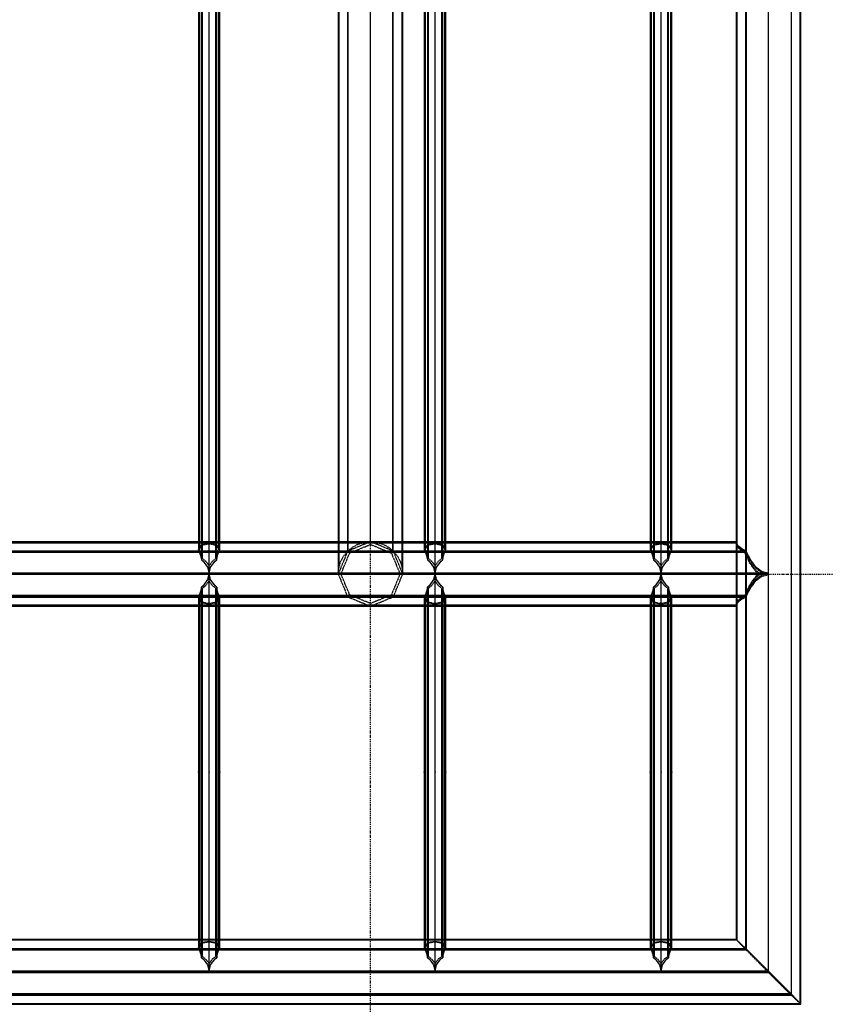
# Model space of a CAD drawing. Extents: x 343828 to 392391, y 90154 to 139469.
# Tile 20 of 27: x 380530 to 384273, y 121650 to 126224. Entities that reach past the tile are written whole.
import ezdxf

# ---------------------------------------------------------------- set-up
doc = ezdxf.new("R2010")
doc.units = 0
doc.header["$LTSCALE"] = 10
doc.header["$MEASUREMENT"] = 0
doc.linetypes.add('DASHDOT', pattern=[1, 0.5, -0.25, 0, -0.25])
doc.linetypes.add('HIDDEN', pattern=[0.375, 0.25, -0.125])
doc.layers.get('0').update_dxf_attribs({"linetype": 'CONTINUOUS'})
for name, color, linetype in [('A', 2, 'DASHDOT'), ('FORIR', 4, 'CONTINUOUS'), ('G', 3, 'CONTINUOUS'), ('TR', 6, 'HIDDEN')]:
    doc.layers.add(name, color=color, linetype=linetype)
doc.styles.get("Standard").update_dxf_attribs({"font": 'txt.shx', "width": 0.7, "oblique": 5})

# ---------------------------------------------------------------- blocks, each defined once
blk = doc.blocks.new('3D_INFOM')
blk.add_point((0, 0))
at = {"layer": 'FORIR', "flags": 1}
blk.add_attdef('MARK', (7.6, -4.3), '', height=5.26, dxfattribs=at)
blk = doc.blocks.new('3D_INFOTEXT')
blk.add_point((0, 0))
at = {"flags": 1}
for tag, p in [('MAR_PEZ', (7.2, 4.1)), ('POS_PEZ', (7.6, -4.3)), ('HANDLE', (7, -38.5)), ('LUN_PRO', (7.2, -21.9)), ('NOM_PRO', (7.6, -13.2)), ('MAT_PRO', (7.6, -30.1))]:
    blk.add_attdef(tag, p, '', height=5.26, dxfattribs=at)

msp = doc.modelspace()

# ---------------------------------------------------------------- linework, layer by layer
at = {"layer": 'A'}
for p, q in [((382159.7, 120301.7), (382159.7, 135443.6)), ((382159.7, 120301.7), (382159.7, 135443.6)), ((347163.6, 123648.2), (385500, 123648.2))]:
    msp.add_line(p, q, dxfattribs=at)
at = {"layer": 'G'}
for p, q in [((384159.7, 121650.4), (384159.7, 132798.2)), ((384115.8, 121696.5), (384115.8, 132756.4)), ((384009.7, 121803.4), (384009.7, 132651.2)), ((381409.7, 123653), (381409.7, 130801.6)), ((382459.7, 123653), (382459.7, 130801.6)), ((383509.7, 123653), (383509.7, 130801.6)), ((381374.4, 130738), (381374.4, 123715.3)), ((381445.1, 123715.3), (381445.1, 130738)), ((382424.4, 130738), (382424.4, 123715.3)), ((382495.1, 123715.3), (382495.1, 130738)), ((383474.4, 130738), (383474.4, 123715.3)), ((383545.1, 123715.3), (383545.1, 130738)), ((381359.7, 130689.6), (381359.7, 123762.2)), ((381459.7, 123762.2), (381459.7, 130689.6)), ((382409.7, 130689.6), (382409.7, 123762.2)), ((382509.7, 123762.2), (382509.7, 130689.6)), ((383459.7, 130689.6), (383459.7, 123762.2)), ((383559.7, 123762.2), (383559.7, 130689.6)), ((383903.7, 123757.3), (383903.7, 130694.8)), ((382009.7, 130648.6), (382009.7, 123799.2)), ((382053.7, 123799.2), (382053.7, 130648.6)), ((382159.7, 123799.2), (382159.7, 130648.6)), ((382265.8, 123799.2), (382265.8, 130648.6)), ((382309.7, 123799.2), (382309.7, 130648.6)), ((383859.7, 130648.6), (383859.7, 123799.2)), ((381359.7, 123799.2), (380409.7, 123799.2)), ((382159.7, 123799.2), (381459.7, 123799.2)), ((382159.4, 123799.2), (382159.7, 123799.2)), ((382159.7, 123799.2), (382160, 123799.2)), ((382409.7, 123799.2), (382159.8, 123799.2)), ((383459.7, 123799.2), (382509.7, 123799.2)), ((383859.7, 123799.2), (383559.7, 123799.2)), ((383862.6, 123787.6), (383859.7, 123799.2)), ((383871.2, 123776.5), (383862.6, 123787.6)), ((380407.2, 123757.4), (381362.2, 123757.4)), ((381359.7, 123762.2), (381362.2, 123757.4)), ((381362.2, 123757.4), (381370, 123735)), ((381449.5, 123735), (381457.2, 123757.4)), ((381457.2, 123757.4), (381459.7, 123762.2)), ((381457.2, 123757.4), (382412.2, 123757.4)), ((382409.7, 123762.2), (382412.2, 123757.4)), ((382412.2, 123757.4), (382420, 123735)), ((382499.5, 123735), (382507.2, 123757.4)), ((382507.2, 123757.4), (382509.7, 123762.2)), ((382507.2, 123757.4), (383462.2, 123757.4)), ((383459.7, 123762.2), (383462.2, 123757.4)), ((383462.2, 123757.4), (383470, 123735)), ((383549.5, 123735), (383557.2, 123757.4)), ((383557.2, 123757.4), (383559.7, 123762.2)), ((383557.2, 123757.4), (383903.6, 123757.4)), ((383885, 123766.3), (383871.2, 123776.5)), ((383903.6, 123757.4), (383885, 123766.3)), ((383903.7, 123757.3), (383903.6, 123757.4)), ((383926.4, 123712.6), (383903.7, 123757.3)), ((381370, 123735), (381374.4, 123715.3)), ((381374.4, 123715.3), (381382.1, 123709.4)), ((381382.1, 123709.4), (381402.7, 123681.4)), ((381416.8, 123681.4), (381437.4, 123709.4)), ((381437.4, 123709.4), (381445.1, 123715.3)), ((381445.1, 123715.3), (381449.5, 123735)), ((382420, 123735), (382424.4, 123715.3)), ((382424.4, 123715.3), (382432.1, 123709.4)), ((382432.1, 123709.4), (382452.7, 123681.4)), ((382466.8, 123681.4), (382487.4, 123709.4)), ((382487.4, 123709.4), (382495.1, 123715.3)), ((382495.1, 123715.3), (382499.5, 123735)), ((383470, 123735), (383474.4, 123715.3)), ((383474.4, 123715.3), (383482.1, 123709.4)), ((383482.1, 123709.4), (383502.7, 123681.4)), ((383516.8, 123681.4), (383537.4, 123709.4)), ((383537.4, 123709.4), (383545.1, 123715.3)), ((383545.1, 123715.3), (383549.5, 123735)), ((383952.3, 123679.4), (383926.4, 123712.6)), ((381409.6, 123652.2), (380359.9, 123652.2)), ((381402.7, 123681.4), (381409.4, 123653)), ((381409.6, 123652.2), (381402.7, 123622.9)), ((381409.7, 123653), (381409.4, 123653)), ((381409.4, 123653), (381409.6, 123652.2)), ((381410, 123653), (381409.7, 123653)), ((381409.7, 121803.4), (381409.7, 123653)), ((381409.9, 123652.2), (381410, 123653)), ((381416.8, 123622.9), (381409.9, 123652.2)), ((382459.6, 123652.2), (381409.9, 123652.2)), ((381410, 123653), (381416.8, 123681.4)), ((382452.7, 123681.4), (382459.4, 123653)), ((382459.6, 123652.2), (382452.7, 123622.9)), ((382459.7, 123653), (382459.4, 123653)), ((382459.4, 123653), (382459.6, 123652.2)), ((382460, 123653), (382459.7, 123653)), ((382459.7, 121803.4), (382459.7, 123653)), ((382459.9, 123652.2), (382460, 123653)), ((382466.8, 123622.9), (382459.9, 123652.2)), ((383509.6, 123652.2), (382459.9, 123652.2)), ((382460, 123653), (382466.8, 123681.4)), ((383502.7, 123681.4), (383509.4, 123653)), ((383509.6, 123652.2), (383502.7, 123622.9)), ((383509.7, 123653), (383509.4, 123653)), ((383509.4, 123653), (383509.6, 123652.2)), ((383510, 123653), (383509.7, 123653)), ((383509.7, 121803.4), (383509.7, 123653)), ((383509.9, 123652.2), (383510, 123653)), ((383516.8, 123622.9), (383509.9, 123652.2)), ((384009.3, 123652.2), (383509.9, 123652.2)), ((383510, 123653), (383516.8, 123681.4)), ((383980.5, 123659), (383952.3, 123679.4)), ((383952.3, 123624.5), (383980.5, 123645.3)), ((384009.3, 123652.2), (383980.5, 123659)), ((383980.5, 123645.3), (384009.3, 123652.2)), ((381402.7, 123622.9), (381382.1, 123594.6)), ((381437.4, 123594.6), (381416.8, 123622.9)), ((382452.7, 123622.9), (382432.1, 123594.6)), ((382487.4, 123594.6), (382466.8, 123622.9)), ((383502.7, 123622.9), (383482.1, 123594.6)), ((383537.4, 123594.6), (383516.8, 123622.9)), ((383926.4, 123590.8), (383952.3, 123624.5)), ((381370, 123568.4), (381362.2, 123545.3)), ((381374.4, 123588.6), (381370, 123568.4)), ((381382.1, 123594.6), (381374.4, 123588.6)), ((381374.4, 121866.5), (381374.4, 123588.6)), ((381445.1, 123588.6), (381437.4, 123594.6)), ((381449.5, 123568.4), (381445.1, 123588.6)), ((381445.1, 123588.6), (381445.1, 121866.5)), ((381457.2, 123545.3), (381449.5, 123568.4)), ((382420, 123568.4), (382412.2, 123545.3)), ((382424.4, 123588.6), (382420, 123568.4)), ((382432.1, 123594.6), (382424.4, 123588.6)), ((382424.4, 121866.5), (382424.4, 123588.6)), ((382495.1, 123588.6), (382487.4, 123594.6)), ((382499.5, 123568.4), (382495.1, 123588.6)), ((382495.1, 123588.6), (382495.1, 121866.5)), ((382507.2, 123545.3), (382499.5, 123568.4)), ((383470, 123568.4), (383462.2, 123545.3)), ((383474.4, 123588.6), (383470, 123568.4)), ((383482.1, 123594.6), (383474.4, 123588.6)), ((383474.4, 121866.5), (383474.4, 123588.6)), ((383545.1, 123588.6), (383537.4, 123594.6)), ((383549.5, 123568.4), (383545.1, 123588.6)), ((383545.1, 123588.6), (383545.1, 121866.5)), ((383557.2, 123545.3), (383549.5, 123568.4)), ((383903.7, 123545.4), (383926.4, 123590.8)), ((381362.2, 123545.3), (380407.2, 123545.3)), ((381362.2, 123545.3), (381359.7, 123540.2)), ((381359.7, 123540.2), (381359.7, 121913.4)), ((381459.7, 123540.2), (381457.2, 123545.3)), ((382412.2, 123545.3), (381457.2, 123545.3)), ((381459.7, 121913.4), (381459.7, 123540.2)), ((382412.2, 123545.3), (382409.7, 123540.2)), ((382409.7, 123540.2), (382409.7, 121913.4)), ((382509.7, 123540.2), (382507.2, 123545.3)), ((383462.2, 123545.3), (382507.2, 123545.3)), ((382509.7, 121913.4), (382509.7, 123540.2)), ((383462.2, 123545.3), (383459.7, 123540.2)), ((383459.7, 123540.2), (383459.7, 121913.4)), ((383559.7, 123540.2), (383557.2, 123545.3)), ((383903.6, 123545.3), (383557.2, 123545.3)), ((383559.7, 121913.4), (383559.7, 123540.2)), ((383859.7, 123499.3), (383862.6, 123512)), ((383862.6, 123512), (383871.2, 123524.2)), ((383871.2, 123524.2), (383885, 123535.4)), ((383885, 123535.4), (383903.6, 123545.3)), ((383903.6, 123545.3), (383903.7, 123545.4)), ((383903.7, 121908.6), (383903.7, 123545.4)), ((380409.7, 123499.2), (381359.7, 123499.2)), ((381459.7, 123499.2), (382409.7, 123499.2)), ((382159.7, 123499.2), (382159.7, 123499.2)), ((382159.7, 123499.2), (382159.8, 123499.2)), ((382509.7, 123499.2), (383459.7, 123499.2)), ((383559.7, 123499.2), (383859.7, 123499.2)), ((383859.7, 123499.3), (383859.7, 121950.4)), ((380407.2, 121908.6), (381362.3, 121908.6)), ((381359.7, 121950.4), (380409.7, 121950.4)), ((381359.7, 121913.4), (381362.3, 121908.6)), ((381362.3, 121908.6), (381370, 121886.2)), ((381449.5, 121886.2), (381457.2, 121908.6)), ((381457.2, 121908.6), (381459.7, 121913.4)), ((381457.2, 121908.6), (382412.3, 121908.6)), ((382409.7, 121950.4), (381459.7, 121950.4)), ((382409.7, 121913.4), (382412.3, 121908.6)), ((382412.3, 121908.6), (382420, 121886.2)), ((382499.5, 121886.2), (382507.2, 121908.6)), ((382507.2, 121908.6), (382509.7, 121913.4)), ((382507.2, 121908.6), (383462.3, 121908.6)), ((383459.7, 121950.4), (382509.7, 121950.4)), ((383459.7, 121913.4), (383462.3, 121908.6)), ((383462.3, 121908.6), (383470, 121886.2)), ((383549.5, 121886.2), (383557.2, 121908.6)), ((383557.2, 121908.6), (383559.7, 121913.4)), ((383557.2, 121908.6), (383903.7, 121908.6)), ((383859.7, 121950.4), (383559.7, 121950.4)), ((383903.7, 121908.6), (383859.7, 121950.4)), ((384009.7, 121803.4), (383903.7, 121908.6)), ((381370, 121886.2), (381374.4, 121866.5)), ((381374.4, 121866.5), (381382.2, 121860.6)), ((381382.2, 121860.6), (381402.8, 121832.6)), ((381416.7, 121832.6), (381437.3, 121860.6)), ((381437.3, 121860.6), (381445.1, 121866.5)), ((381445.1, 121866.5), (381449.5, 121886.2)), ((382420, 121886.2), (382424.4, 121866.5)), ((382424.4, 121866.5), (382432.2, 121860.6)), ((382432.2, 121860.6), (382452.8, 121832.6)), ((382466.7, 121832.6), (382487.3, 121860.6)), ((382487.3, 121860.6), (382495.1, 121866.5)), ((382495.1, 121866.5), (382499.5, 121886.2)), ((383470, 121886.2), (383474.4, 121866.5)), ((383474.4, 121866.5), (383482.2, 121860.6)), ((383482.2, 121860.6), (383502.8, 121832.6)), ((383516.7, 121832.6), (383537.3, 121860.6)), ((383537.3, 121860.6), (383545.1, 121866.5)), ((383545.1, 121866.5), (383549.5, 121886.2)), ((381402.8, 121832.6), (381409.7, 121803.4)), ((381409.7, 121803.4), (381416.7, 121832.6)), ((382452.8, 121832.6), (382459.7, 121803.4)), ((382459.7, 121803.4), (382466.7, 121832.6)), ((383502.8, 121832.6), (383509.7, 121803.4)), ((383509.7, 121803.4), (383516.7, 121832.6)), ((365809.7, 121803.4), (384009.7, 121803.4)), ((384115.8, 121696.5), (384009.7, 121803.4)), ((365703.7, 121696.5), (384115.8, 121696.5)), ((384159.7, 121650.4), (384115.8, 121696.5)), ((365659.7, 121650.4), (384159.7, 121650.4))]:
    msp.add_line(p, q, dxfattribs=at)
at = {"layer": 'TR'}
for p, q in [((384157.1, 121653.1), (384157.1, 132795.5)), ((384113.9, 132754.5), (384113.9, 121698.3)), ((383905.5, 132546.2), (383905.5, 121906.6)), ((383862.4, 132500.9), (383862.4, 121947.7)), ((382012.4, 130771.7), (382012.4, 123792.8)), ((382307.1, 123676.1), (382307.1, 130771.7)), ((381364.5, 130689.6), (381364.5, 123762.2)), ((381377.7, 130731.6), (381377.7, 123721.5)), ((381441.7, 123721.5), (381441.7, 130731.6)), ((381455, 123762.2), (381455, 130689.6)), ((382055.5, 123756.8), (382055.5, 130691)), ((382263.9, 123756.8), (382263.9, 130691)), ((382414.5, 130689.6), (382414.5, 123762.2)), ((382427.7, 130731.6), (382427.7, 123721.5)), ((382491.7, 123721.5), (382491.7, 130731.6)), ((382505, 123762.2), (382505, 130689.6)), ((383464.5, 130689.6), (383464.5, 123762.2)), ((383477.7, 130731.6), (383477.7, 123721.5)), ((383541.7, 123721.5), (383541.7, 130731.6)), ((383555, 123762.2), (383555, 130689.6)), ((382159.7, 123799.2), (382159.7, 130648.6)), ((383859.7, 123792.8), (365959.7, 123792.8)), ((381459.7, 123799.2), (381359.7, 123799.2)), ((381366.7, 123775.6), (381374.4, 123785.2)), ((381371.4, 123775.6), (381377.7, 123783.4)), ((381374.4, 123785.2), (381392, 123788.9)), ((381377.7, 123783.4), (381403.4, 123788.9)), ((381392, 123788.9), (381409.7, 123791)), ((381403.4, 123788.9), (381409.7, 123789.6)), ((381409.7, 123791), (381427.5, 123788.9)), ((381409.7, 123789.6), (381416, 123788.9)), ((381416, 123788.9), (381441.7, 123783.4)), ((381427.5, 123788.9), (381445.1, 123785.2)), ((381441.7, 123783.4), (381448.1, 123775.6)), ((381445.1, 123785.2), (381452.8, 123775.6)), ((382009.7, 123799.2), (382009.7, 123649.2)), ((382012.4, 123792.8), (382012.4, 123676.1)), ((382053.7, 123755.3), (382053.7, 123799.2)), ((382159.7, 123799.2), (382053.7, 123755.3)), ((382053.7, 123799.2), (382053.7, 123755.3)), ((382062.7, 123746.3), (382159.7, 123786.5)), ((382076.4, 123773.9), (382102.3, 123787.8)), ((382102.3, 123787.8), (382130.5, 123796.3)), ((382130.5, 123796.3), (382159.4, 123799.2)), ((382265.8, 123755.3), (382159.7, 123799.2)), ((382159.7, 123799.2), (382160, 123799.2)), ((382159.8, 123799.2), (382159.7, 123799.2)), ((382159.7, 123786.5), (382256.8, 123746.3)), ((382160, 123799.2), (382189, 123796.3)), ((382160, 123799.2), (382189, 123796.3)), ((382189, 123796.3), (382217.1, 123787.8)), ((382217.1, 123787.8), (382243.1, 123773.9)), ((382263.9, 123756.8), (382263.9, 123792.8)), ((382265.8, 123755.3), (382265.8, 123799.2)), ((382309.7, 123649.2), (382309.7, 123799.2)), ((382509.7, 123799.2), (382409.7, 123799.2)), ((382416.7, 123775.6), (382424.4, 123785.2)), ((382421.4, 123775.6), (382427.7, 123783.4)), ((382424.4, 123785.2), (382442, 123788.9)), ((382427.7, 123783.4), (382453.4, 123788.9)), ((382442, 123788.9), (382459.7, 123791)), ((382453.4, 123788.9), (382459.7, 123789.6)), ((382459.7, 123791), (382477.5, 123788.9)), ((382459.7, 123789.6), (382466, 123788.9)), ((382466, 123788.9), (382491.7, 123783.4)), ((382477.5, 123788.9), (382495.1, 123785.2)), ((382491.7, 123783.4), (382498.1, 123775.6)), ((382495.1, 123785.2), (382502.8, 123775.6)), ((383559.7, 123799.2), (383459.7, 123799.2)), ((383466.7, 123775.6), (383474.4, 123785.2)), ((383471.4, 123775.6), (383477.7, 123783.4)), ((383474.4, 123785.2), (383492, 123788.9)), ((383477.7, 123783.4), (383503.4, 123788.9)), ((383492, 123788.9), (383509.7, 123791)), ((383503.4, 123788.9), (383509.7, 123789.6)), ((383509.7, 123791), (383527.5, 123788.9)), ((383509.7, 123789.6), (383516, 123788.9)), ((383516, 123788.9), (383541.7, 123783.4)), ((383527.5, 123788.9), (383545.1, 123785.2)), ((383541.7, 123783.4), (383548.1, 123775.6)), ((383545.1, 123785.2), (383552.8, 123775.6)), ((383862.6, 123786.5), (383859.7, 123799.2)), ((383859.7, 123799.2), (383859.7, 123799.2)), ((383859.7, 123799.2), (383859.7, 123499.3)), ((383859.7, 123799.2), (383859.7, 123792.8)), ((383862.6, 123781.3), (383859.7, 123792.8)), ((383862.6, 123780.1), (383859.7, 123792.8)), ((383859.7, 123792.8), (383859.7, 123792.8)), ((383871.2, 123774.3), (383862.6, 123786.5)), ((383871.2, 123770.2), (383862.6, 123781.3)), ((383903.7, 123753.1), (365915.7, 123753.1)), ((365919.5, 123752.8), (383899.9, 123752.8)), ((383900, 123748.7), (365919.5, 123748.7)), ((381359.7, 123762.2), (381366.7, 123775.6)), ((381362.2, 123757.4), (381457.2, 123757.4)), ((381364.5, 123762.2), (381371.4, 123775.6)), ((381364.5, 123762.2), (381367, 123757.4)), ((381367, 123757.4), (381374.7, 123735)), ((381444.8, 123735), (381452.5, 123757.4)), ((381448.1, 123775.6), (381455, 123762.2)), ((381452.5, 123757.4), (381455, 123762.2)), ((381452.8, 123775.6), (381459.7, 123762.2)), ((382053.7, 123755.3), (382009.7, 123649.2)), ((382022.4, 123649.2), (382062.7, 123746.3)), ((382035, 123732.5), (382053.7, 123755.3)), ((382053.7, 123755.3), (382076.4, 123773.9)), ((382243.1, 123773.9), (382265.8, 123755.3)), ((382256.8, 123746.3), (382297, 123649.2)), ((382265.8, 123755.3), (382284.5, 123732.5)), ((382309.7, 123649.2), (382265.8, 123755.3)), ((382409.7, 123762.2), (382416.7, 123775.6)), ((382412.2, 123757.4), (382507.2, 123757.4)), ((382414.5, 123762.2), (382421.4, 123775.6)), ((382414.5, 123762.2), (382417, 123757.4)), ((382417, 123757.4), (382424.7, 123735)), ((382494.8, 123735), (382502.5, 123757.4)), ((382498.1, 123775.6), (382505, 123762.2)), ((382502.5, 123757.4), (382505, 123762.2)), ((382502.8, 123775.6), (382509.7, 123762.2)), ((383459.7, 123762.2), (383466.7, 123775.6)), ((383462.2, 123757.4), (383557.2, 123757.4)), ((383464.5, 123762.2), (383471.4, 123775.6)), ((383464.5, 123762.2), (383467, 123757.4)), ((383467, 123757.4), (383474.7, 123735)), ((383544.8, 123735), (383552.5, 123757.4)), ((383548.1, 123775.6), (383555, 123762.2)), ((383552.5, 123757.4), (383555, 123762.2)), ((383552.8, 123775.6), (383559.7, 123762.2)), ((383871.2, 123767.9), (383862.6, 123780.1)), ((383885, 123763), (383871.2, 123774.3)), ((383885, 123760), (383871.2, 123770.2)), ((383885, 123756.7), (383871.2, 123767.9)), ((383903.7, 123753.2), (383885, 123763)), ((383899.9, 123752.8), (383885, 123760)), ((383900, 123748.7), (383885, 123756.7)), ((383903.7, 123741.9), (383899.9, 123752.8)), ((383903.7, 123737.9), (383900, 123748.7)), ((383903.7, 123545.4), (383903.7, 123757.3)), ((383903.7, 123753.1), (383903.7, 123753.2)), ((383926.4, 123707.8), (383903.7, 123753.1)), ((383926.4, 123697.3), (383903.7, 123741.9)), ((383926.4, 123692.5), (383903.7, 123737.9)), ((381374.7, 123735), (381377.7, 123721.5)), ((381377.7, 123721.5), (381393.5, 123709.4)), ((381393.5, 123709.4), (381409.7, 123687.4)), ((381409.7, 123687.4), (381425.9, 123709.4)), ((381425.9, 123709.4), (381441.7, 123721.5)), ((381441.7, 123721.5), (381444.8, 123735)), ((382012.6, 123678.5), (382021.2, 123706.6)), ((382021.2, 123706.6), (382035, 123732.5)), ((382284.5, 123732.5), (382298.3, 123706.6)), ((382298.3, 123706.6), (382306.9, 123678.5)), ((382424.7, 123735), (382427.7, 123721.5)), ((382427.7, 123721.5), (382443.5, 123709.4)), ((382443.5, 123709.4), (382459.7, 123687.4)), ((382459.7, 123687.4), (382475.9, 123709.4)), ((382475.9, 123709.4), (382491.7, 123721.5)), ((382491.7, 123721.5), (382494.8, 123735)), ((383474.7, 123735), (383477.7, 123721.5)), ((383477.7, 123721.5), (383493.5, 123709.4)), ((383493.5, 123709.4), (383509.7, 123687.4)), ((383509.7, 123687.4), (383525.9, 123709.4)), ((383525.9, 123709.4), (383541.7, 123721.5)), ((383541.7, 123721.5), (383544.8, 123735)), ((383952.3, 123674.1), (383926.4, 123707.8)), ((383952.3, 123664.1), (383926.4, 123697.3)), ((383952.3, 123658.8), (383926.4, 123692.5)), ((384009.7, 123646.2), (365809.7, 123646.2)), ((383969.2, 123646.3), (365850.3, 123646.3)), ((383968.9, 123652.1), (365850.6, 123652.1)), ((381409.4, 123653), (381410, 123653)), ((381409.9, 123652.2), (381409.6, 123652.2)), ((382009.7, 123649.2), (382012.6, 123678.5)), ((382009.7, 123649.2), (382012.6, 123678.5)), ((382009.7, 123649.2), (382053.7, 123543.1)), ((382012.4, 123676.1), (382012.6, 123678.5)), ((382062.7, 123552.1), (382022.4, 123649.2)), ((382265.8, 123543.1), (382309.7, 123649.2)), ((382297, 123649.2), (382284.9, 123619.9)), ((382306.9, 123678.5), (382309.7, 123649.2)), ((382459.4, 123653), (382460, 123653)), ((382459.9, 123652.2), (382459.6, 123652.2)), ((383509.4, 123653), (383510, 123653)), ((383509.9, 123652.2), (383509.6, 123652.2)), ((383980.5, 123653.3), (383952.3, 123674.1)), ((383968.9, 123652.1), (383952.3, 123664.1)), ((383969.2, 123646.3), (383952.3, 123658.8)), ((383952.3, 123639.9), (383968.9, 123652.1)), ((383952.3, 123634.1), (383969.2, 123646.3)), ((384009.7, 123646.3), (383980.5, 123653.3)), ((383980.5, 123639.2), (384009.7, 123646.1)), ((381409.7, 123616.9), (381393.5, 123594.6)), ((381425.9, 123594.6), (381409.7, 123616.9)), ((382284.9, 123619.9), (382256.8, 123552.1)), ((382459.7, 123616.9), (382443.5, 123594.6)), ((382475.9, 123594.6), (382459.7, 123616.9)), ((383509.7, 123616.9), (383493.5, 123594.6)), ((383525.9, 123594.6), (383509.7, 123616.9)), ((383903.7, 123560.7), (383926.4, 123606.1)), ((383903.7, 123556.3), (383926.4, 123600.9)), ((383926.4, 123606.1), (383952.3, 123639.9)), ((383926.4, 123600.9), (383952.3, 123634.1)), ((383926.4, 123585.6), (383952.3, 123618.8)), ((383952.3, 123618.8), (383980.5, 123639.2)), ((381374.7, 123568.4), (381367, 123545.3)), ((381377.7, 123582.2), (381374.7, 123568.4)), ((381393.5, 123594.6), (381377.7, 123582.2)), ((381377.7, 123582.2), (381377.7, 121872.7)), ((381441.7, 123582.2), (381425.9, 123594.6)), ((381441.7, 121872.7), (381441.7, 123582.2)), ((381444.8, 123568.4), (381441.7, 123582.2)), ((381452.5, 123545.3), (381444.8, 123568.4)), ((382424.7, 123568.4), (382417, 123545.3)), ((382427.7, 123582.2), (382424.7, 123568.4)), ((382443.5, 123594.6), (382427.7, 123582.2)), ((382427.7, 123582.2), (382427.7, 121872.7)), ((382491.7, 123582.2), (382475.9, 123594.6)), ((382491.7, 121872.7), (382491.7, 123582.2)), ((382494.8, 123568.4), (382491.7, 123582.2)), ((382502.5, 123545.3), (382494.8, 123568.4)), ((383474.7, 123568.4), (383467, 123545.3)), ((383477.7, 123582.2), (383474.7, 123568.4)), ((383493.5, 123594.6), (383477.7, 123582.2)), ((383477.7, 123582.2), (383477.7, 121872.7)), ((383541.7, 123582.2), (383525.9, 123594.6)), ((383541.7, 121872.7), (383541.7, 123582.2)), ((383544.8, 123568.4), (383541.7, 123582.2)), ((383552.5, 123545.3), (383544.8, 123568.4)), ((383899.9, 123549.7), (383903.7, 123560.7)), ((383900, 123545.6), (383903.7, 123556.3)), ((383903.7, 123541), (383926.4, 123585.6)), ((365915.7, 123541), (383903.7, 123541)), ((383899.9, 123549.7), (365919.5, 123549.7)), ((365919.5, 123545.6), (383900, 123545.6)), ((381366.7, 123526.2), (381359.7, 123540.2)), ((381457.2, 123545.3), (381362.2, 123545.3)), ((381367, 123545.3), (381364.5, 123540.2)), ((381371.4, 123526.2), (381364.5, 123540.2)), ((381364.5, 123540.2), (381364.5, 121913.4)), ((381374.4, 123515.8), (381366.7, 123526.2)), ((381377.7, 123517.7), (381371.4, 123526.2)), ((381392, 123511.8), (381374.4, 123515.8)), ((381403.4, 123511.8), (381377.7, 123517.7)), ((381409.7, 123509.4), (381392, 123511.8)), ((381409.7, 123511), (381403.4, 123511.8)), ((381427.5, 123511.8), (381409.7, 123509.4)), ((381416, 123511.8), (381409.7, 123511)), ((381441.7, 123517.7), (381416, 123511.8)), ((381445.1, 123515.8), (381427.5, 123511.8)), ((381448.1, 123526.2), (381441.7, 123517.7)), ((381452.8, 123526.2), (381445.1, 123515.8)), ((381455, 123540.2), (381448.1, 123526.2)), ((381455, 123540.2), (381452.5, 123545.3)), ((381459.7, 123540.2), (381452.8, 123526.2)), ((381455, 121913.4), (381455, 123540.2)), ((382053.7, 123543.1), (382159.7, 123499.2)), ((382159.7, 123511.9), (382062.7, 123552.1)), ((382256.8, 123552.1), (382159.7, 123511.9)), ((382159.8, 123499.2), (382265.8, 123543.1)), ((382416.7, 123526.2), (382409.7, 123540.2)), ((382507.2, 123545.3), (382412.2, 123545.3)), ((382417, 123545.3), (382414.5, 123540.2)), ((382421.4, 123526.2), (382414.5, 123540.2)), ((382414.5, 123540.2), (382414.5, 121913.4)), ((382424.4, 123515.8), (382416.7, 123526.2)), ((382427.7, 123517.7), (382421.4, 123526.2)), ((382442, 123511.8), (382424.4, 123515.8)), ((382453.4, 123511.8), (382427.7, 123517.7)), ((382459.7, 123509.4), (382442, 123511.8)), ((382459.7, 123511), (382453.4, 123511.8)), ((382477.5, 123511.8), (382459.7, 123509.4)), ((382466, 123511.8), (382459.7, 123511)), ((382491.7, 123517.7), (382466, 123511.8)), ((382495.1, 123515.8), (382477.5, 123511.8)), ((382498.1, 123526.2), (382491.7, 123517.7)), ((382502.8, 123526.2), (382495.1, 123515.8)), ((382505, 123540.2), (382498.1, 123526.2)), ((382505, 123540.2), (382502.5, 123545.3)), ((382509.7, 123540.2), (382502.8, 123526.2)), ((382505, 121913.4), (382505, 123540.2)), ((383466.7, 123526.2), (383459.7, 123540.2)), ((383557.2, 123545.3), (383462.2, 123545.3)), ((383467, 123545.3), (383464.5, 123540.2)), ((383471.4, 123526.2), (383464.5, 123540.2)), ((383464.5, 123540.2), (383464.5, 121913.4)), ((383474.4, 123515.8), (383466.7, 123526.2)), ((383477.7, 123517.7), (383471.4, 123526.2)), ((383492, 123511.8), (383474.4, 123515.8)), ((383503.4, 123511.8), (383477.7, 123517.7)), ((383509.7, 123509.4), (383492, 123511.8)), ((383509.7, 123511), (383503.4, 123511.8)), ((383527.5, 123511.8), (383509.7, 123509.4)), ((383516, 123511.8), (383509.7, 123511)), ((383541.7, 123517.7), (383516, 123511.8)), ((383545.1, 123515.8), (383527.5, 123511.8)), ((383548.1, 123526.2), (383541.7, 123517.7)), ((383552.8, 123526.2), (383545.1, 123515.8)), ((383555, 123540.2), (383548.1, 123526.2)), ((383555, 123540.2), (383552.5, 123545.3)), ((383559.7, 123540.2), (383552.8, 123526.2)), ((383555, 121913.4), (383555, 123540.2)), ((383859.7, 123505.6), (383862.6, 123518.3)), ((383859.7, 123505.6), (383862.6, 123517.1)), ((383859.7, 123499.2), (383862.6, 123510.8)), ((383862.6, 123518.3), (383871.2, 123530.5)), ((383862.6, 123517.1), (383871.2, 123528.2)), ((383862.6, 123510.8), (383871.2, 123521.8)), ((383871.2, 123530.5), (383885, 123541.8)), ((383871.2, 123528.2), (383885, 123538.4)), ((383871.2, 123521.8), (383885, 123532.1)), ((383885, 123541.8), (383899.9, 123549.7)), ((383885, 123538.4), (383900, 123545.6)), ((383885, 123532.1), (383903.7, 123541)), ((383903.7, 123541), (383903.7, 123541)), ((365959.7, 123505.6), (383859.7, 123505.6)), ((381359.7, 123499.2), (381459.7, 123499.2)), ((382409.7, 123499.2), (382509.7, 123499.2)), ((383459.7, 123499.2), (383559.7, 123499.2)), ((383859.7, 123505.6), (383859.7, 123505.6)), ((383859.7, 123505.6), (383859.7, 123499.3)), ((383859.7, 123499.3), (383859.7, 123499.2)), ((383905.5, 121906.6), (365913.9, 121906.6)), ((383862.4, 121947.7), (365957.1, 121947.7)), ((381459.7, 121950.4), (381359.7, 121950.4)), ((381359.7, 121913.4), (381366.6, 121926.8)), ((381362.3, 121908.6), (381457.2, 121908.6)), ((381364.5, 121913.4), (381371.4, 121926.8)), ((381364.5, 121913.4), (381367, 121908.6)), ((381366.6, 121926.8), (381374.4, 121936.4)), ((381367, 121908.6), (381374.7, 121886.2)), ((381371.4, 121926.8), (381377.7, 121934.6)), ((381374.4, 121936.4), (381391.9, 121940.1)), ((381377.7, 121934.6), (381403.3, 121940.1)), ((381391.9, 121940.1), (381409.7, 121942.2)), ((381403.3, 121940.1), (381409.7, 121940.8)), ((381409.7, 121942.2), (381427.6, 121940.1)), ((381409.7, 121940.8), (381416.1, 121940.1)), ((381416.1, 121940.1), (381441.7, 121934.6)), ((381427.6, 121940.1), (381445.1, 121936.4)), ((381441.7, 121934.6), (381448.1, 121926.8)), ((381444.7, 121886.2), (381452.5, 121908.6)), ((381445.1, 121936.4), (381452.8, 121926.8)), ((381448.1, 121926.8), (381455, 121913.4)), ((381452.5, 121908.6), (381455, 121913.4)), ((381452.8, 121926.8), (381459.7, 121913.4)), ((382509.7, 121950.4), (382409.7, 121950.4)), ((382409.7, 121913.4), (382416.6, 121926.8)), ((382412.3, 121908.6), (382507.2, 121908.6)), ((382414.5, 121913.4), (382421.4, 121926.8)), ((382414.5, 121913.4), (382417, 121908.6)), ((382416.6, 121926.8), (382424.4, 121936.4)), ((382417, 121908.6), (382424.7, 121886.2)), ((382421.4, 121926.8), (382427.7, 121934.6)), ((382424.4, 121936.4), (382441.9, 121940.1)), ((382427.7, 121934.6), (382453.3, 121940.1)), ((382441.9, 121940.1), (382459.7, 121942.2)), ((382453.3, 121940.1), (382459.7, 121940.8)), ((382459.7, 121942.2), (382477.6, 121940.1)), ((382459.7, 121940.8), (382466.1, 121940.1)), ((382466.1, 121940.1), (382491.7, 121934.6)), ((382477.6, 121940.1), (382495.1, 121936.4)), ((382491.7, 121934.6), (382498.1, 121926.8)), ((382494.7, 121886.2), (382502.5, 121908.6)), ((382495.1, 121936.4), (382502.8, 121926.8)), ((382498.1, 121926.8), (382505, 121913.4)), ((382502.5, 121908.6), (382505, 121913.4)), ((382502.8, 121926.8), (382509.7, 121913.4)), ((383559.7, 121950.4), (383459.7, 121950.4)), ((383459.7, 121913.4), (383466.6, 121926.8)), ((383462.3, 121908.6), (383557.2, 121908.6)), ((383464.5, 121913.4), (383471.4, 121926.8)), ((383464.5, 121913.4), (383467, 121908.6)), ((383466.6, 121926.8), (383474.4, 121936.4)), ((383467, 121908.6), (383474.7, 121886.2)), ((383471.4, 121926.8), (383477.7, 121934.6)), ((383474.4, 121936.4), (383491.9, 121940.1)), ((383477.7, 121934.6), (383503.3, 121940.1)), ((383491.9, 121940.1), (383509.7, 121942.2)), ((383503.3, 121940.1), (383509.7, 121940.8)), ((383509.7, 121942.2), (383527.6, 121940.1)), ((383509.7, 121940.8), (383516.1, 121940.1)), ((383516.1, 121940.1), (383541.7, 121934.6)), ((383527.6, 121940.1), (383545.1, 121936.4)), ((383541.7, 121934.6), (383548.1, 121926.8)), ((383544.7, 121886.2), (383552.5, 121908.6)), ((383545.1, 121936.4), (383552.8, 121926.8)), ((383548.1, 121926.8), (383555, 121913.4)), ((383552.5, 121908.6), (383555, 121913.4)), ((383552.8, 121926.8), (383559.7, 121913.4)), ((383903.7, 121904.3), (383859.7, 121950.4)), ((383905.5, 121906.6), (383862.4, 121947.7)), ((383905.5, 121902.5), (383862.4, 121947.7)), ((383903.7, 121904.3), (383903.7, 121908.6)), ((384009.7, 121803.3), (383905.5, 121906.6)), ((383905.5, 121902.5), (383905.5, 121906.6)), ((365913.9, 121902.5), (383905.5, 121902.5)), ((383903.7, 121904.3), (365915.8, 121904.3)), ((381374.7, 121886.2), (381377.7, 121872.7)), ((381377.7, 121872.7), (381393.6, 121860.6)), ((381393.6, 121860.6), (381409.7, 121838.7)), ((381409.7, 121838.7), (381425.8, 121860.6)), ((381425.8, 121860.6), (381441.7, 121872.7)), ((381441.7, 121872.7), (381444.7, 121886.2)), ((382424.7, 121886.2), (382427.7, 121872.7)), ((382427.7, 121872.7), (382443.6, 121860.6)), ((382443.6, 121860.6), (382459.7, 121838.7)), ((382459.7, 121838.7), (382475.8, 121860.6)), ((382475.8, 121860.6), (382491.7, 121872.7)), ((382491.7, 121872.7), (382494.7, 121886.2)), ((383474.7, 121886.2), (383477.7, 121872.7)), ((383477.7, 121872.7), (383493.6, 121860.6)), ((383493.6, 121860.6), (383509.7, 121838.7)), ((383509.7, 121838.7), (383525.8, 121860.6)), ((383525.8, 121860.6), (383541.7, 121872.7)), ((383541.7, 121872.7), (383544.7, 121886.2)), ((384009.7, 121797.4), (383903.7, 121904.3)), ((384009.7, 121797.4), (383905.5, 121902.5)), ((384009.7, 121803.3), (365809.7, 121803.3)), ((365809.7, 121797.4), (384009.7, 121797.4)), ((365809.7, 121797.4), (384009.7, 121797.4)), ((384009.7, 121803.4), (384009.7, 121803.3)), ((384113.9, 121698.3), (384009.7, 121803.3)), ((384009.7, 121797.4), (384009.7, 121803.3)), ((384009.7, 121797.4), (384009.7, 121797.4)), ((384115.8, 121692.2), (384009.7, 121797.4)), ((384113.9, 121694.1), (384009.7, 121797.4)), ((365703.7, 121692.2), (384115.8, 121692.2)), ((384113.9, 121698.3), (365705.5, 121698.3)), ((365705.5, 121694.1), (384113.9, 121694.1)), ((384157.1, 121653.1), (384113.9, 121698.3)), ((384113.9, 121694.1), (384113.9, 121698.3)), ((384157.1, 121653.1), (384113.9, 121694.1)), ((384115.8, 121696.5), (384115.8, 121692.2)), ((384115.8, 121692.2), (384159.7, 121650.4)), ((365662.4, 121653.1), (384157.1, 121653.1))]:
    msp.add_line(p, q, dxfattribs=at)

# ---------------------------------------------------------------- block references
for p in [(382159.7, 123799.2), (382459.7, 123649.2), (381359.7, 122728.2), (381459.7, 122728.2), (382409.7, 122728.2), (382509.7, 122728.2), (383459.7, 122728.2), (383559.7, 122728.2)]:
    msp.add_blockref('3D_INFOTEXT', p)
at = {"layer": 'G'}
for p in [(382159.7, 123649.2), (381409.7, 122728.2), (382459.7, 122728.2), (383509.7, 122728.2)]:
    msp.add_blockref('3D_INFOM', p, dxfattribs=at)

doc.saveas('drawing.dxf')
